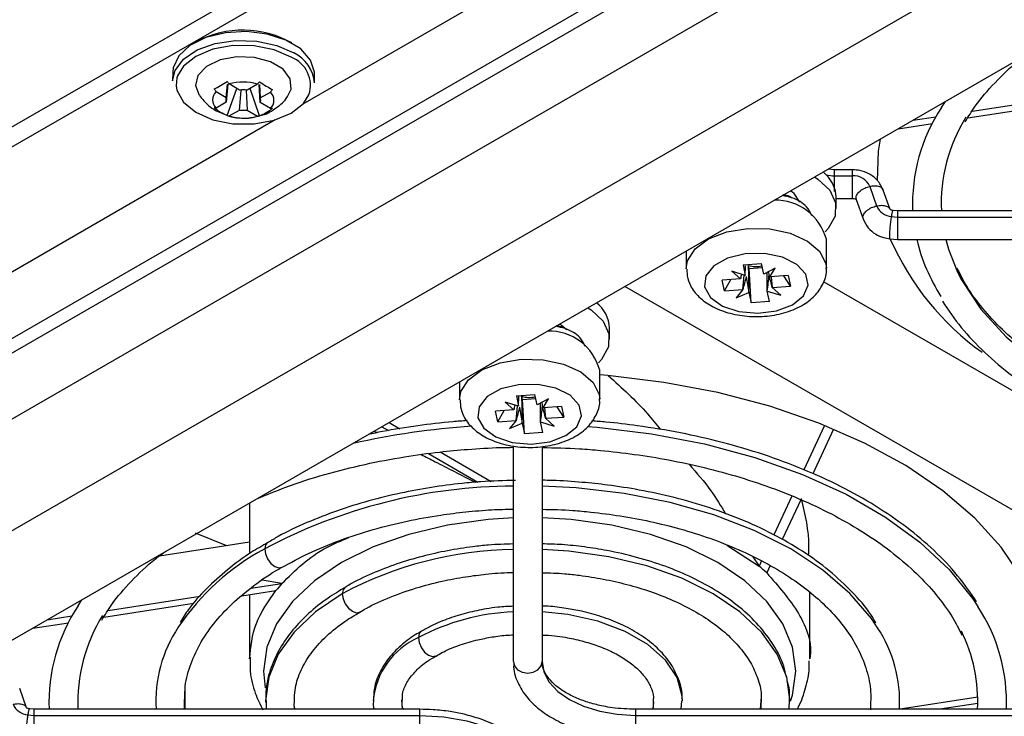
# Model space of a CAD drawing. Header units: millimetres. Extents: x 82 to 1337, y -230 to 1154.
# Tile 27 of 217: x 1201 to 1256, y -165 to -126. Entities that reach past the tile are written whole.
import ezdxf

# ---------------------------------------------------------------- set-up
doc = ezdxf.new("R2010")
doc.units = ezdxf.units.MM

msp = doc.modelspace()

# ---------------------------------------------------------------- linework, layer by layer
at = {"color": 7, "linetype": 'Continuous', "lineweight": 25}
for p, q in [((1119.524, -190.6), (1274.951, -100.874)), ((1275.651, -101.278), (1119.518, -191.412)), ((1123.233, -176.576), (1251.706, -102.557)), ((1278.84, -103.12), (1116.329, -196.935)), ((1123.839, -177.347), (1252.312, -103.327)), ((1261.261, -105.075), (1217.133, -130.55)), ((1284.236, -106.235), (1121.54, -200.157)), ((1130.647, -200.987), (1285.735, -111.457)), ((1209.886, -128.771), (1209.879, -129.256)), ((1217.778, -129.377), (1217.785, -128.891)), ((1212.297, -129.852), (1212.868, -130.193)), ((1212.868, -130.193), (1212.938, -129.44)), ((1212.954, -129.441), (1212.868, -130.448)), ((1212.921, -131.193), (1213.462, -129.692)), ((1213.596, -129.773), (1213.025, -129.432)), ((1213.596, -130.883), (1213.69, -129.789)), ((1213.967, -129.776), (1214.029, -130.887)), ((1214.6, -129.448), (1214.029, -129.777)), ((1214.707, -131.211), (1214.196, -129.681)), ((1214.757, -130.467), (1214.701, -129.46)), ((1214.711, -129.454), (1214.758, -130.212)), ((1214.758, -130.212), (1215.328, -129.883)), ((1212.868, -130.448), (1212.297, -130.777)), ((1215.328, -130.808), (1214.757, -130.467)), ((1254.397, -130.946), (1259.536, -130.151)), ((1212.267, -130.905), (1212.894, -131.166)), ((1213.025, -131.212), (1213.596, -130.883)), ((1214.029, -130.887), (1214.6, -131.228)), ((1254.157, -131.326), (1259.192, -130.547)), ((1215.593, -131.438), (1171.005, -157.179)), ((1251.089, -131.458), (1252.384, -131.257)), ((1250.277, -131.926), (1252.182, -131.631)), ((1246.743, -134.214), (1246.373, -134.18)), ((1247.735, -134.216), (1246.743, -134.216)), ((1246.743, -134.548), (1247.735, -134.548)), ((1248.696, -135.139), (1249.078, -136.225)), ((1249.828, -136.426), (1249.446, -135.34)), ((1246.83, -136.368), (1246.83, -135.739)), ((1246.83, -135.805), (1247.735, -135.805)), ((1247.947, -135.863), (1248.329, -136.949)), ((1250.237, -136.505), (1249.995, -136.48)), ((1271.735, -136.505), (1250.235, -136.505)), ((1250.235, -136.505), (1250.235, -136.843)), ((1249.912, -136.809), (1250.235, -136.843)), ((1250.235, -136.843), (1250.235, -138.105)), ((1250.235, -136.843), (1271.735, -136.843)), ((1246.28, -139.716), (1246.28, -138.082)), ((1249.83, -138.062), (1250.233, -138.105)), ((1250.235, -138.105), (1271.735, -138.105)), ((1238.48, -138.737), (1238.48, -139.716)), ((1238.504, -139.748), (1238.523, -140.126)), ((1241.644, -139.508), (1242.667, -139.436)), ((1241.644, -139.508), (1241.769, -140.095)), ((1241.769, -140.095), (1241.776, -139.556)), ((1241.988, -139.713), (1241.951, -139.538)), ((1241.988, -139.713), (1242.714, -139.662)), ((1242.093, -141.628), (1241.988, -139.713)), ((1242.791, -140.023), (1242.667, -139.436)), ((1243.424, -139.692), (1242.791, -140.023)), ((1243.136, -140.179), (1243.424, -139.692)), ((1241.499, -140.295), (1240.482, -140.366)), ((1240.607, -140.957), (1240.97, -140.332)), ((1241.769, -140.095), (1241.016, -139.862)), ((1241.016, -139.862), (1241.499, -140.295)), ((1241.623, -140.885), (1241.706, -140.076)), ((1242.991, -140.969), (1242.979, -139.925)), ((1244.153, -140.107), (1243.136, -140.179)), ((1243.199, -140.175), (1243.261, -140.769)), ((1244.278, -140.698), (1243.915, -140.124)), ((1244.153, -140.107), (1244.278, -140.698)), ((1269.742, -160.727), (1235.065, -140.708)), ((1240.607, -140.957), (1240.482, -140.366)), ((1240.607, -140.957), (1241.623, -140.885)), ((1241.623, -140.885), (1241.261, -141.339)), ((1243.261, -140.769), (1244.278, -140.698)), ((1243.743, -141.202), (1243.261, -140.769)), ((1246.131, -140.449), (1273.285, -156.125)), ((1241.261, -141.339), (1241.969, -141.041)), ((1241.969, -141.041), (1242.093, -141.628)), ((1243.115, -141.556), (1242.991, -140.969)), ((1242.991, -140.969), (1243.743, -141.202)), ((1243.115, -141.556), (1242.093, -141.628)), ((1231.447, -142.796), (1231.72, -143.019)), ((1234.208, -143.654), (1234.208, -143.025)), ((1233.658, -147.002), (1233.658, -145.369)), ((1225.858, -146.023), (1225.858, -147.002)), ((1229.022, -146.795), (1230.045, -146.723)), ((1229.022, -146.795), (1229.147, -147.382)), ((1229.147, -147.382), (1229.154, -146.842)), ((1229.366, -147), (1229.329, -146.825)), ((1230.169, -147.31), (1230.045, -146.723)), ((1225.882, -147.035), (1225.901, -147.412)), ((1229.147, -147.382), (1228.394, -147.149)), ((1228.394, -147.149), (1228.877, -147.581)), ((1229.002, -148.171), (1229.084, -147.363)), ((1229.366, -147), (1230.093, -146.949)), ((1229.471, -148.914), (1229.366, -147)), ((1230.802, -146.979), (1230.169, -147.31)), ((1230.369, -148.255), (1230.357, -147.212)), ((1230.514, -147.466), (1230.802, -146.979)), ((1231.531, -147.394), (1230.514, -147.466)), ((1230.578, -147.461), (1230.639, -148.056)), ((1231.656, -147.984), (1231.293, -147.411)), ((1231.531, -147.394), (1231.656, -147.984)), ((1228.877, -147.581), (1227.86, -147.653)), ((1227.985, -148.243), (1227.86, -147.653)), ((1227.985, -148.243), (1228.348, -147.618)), ((1230.639, -148.056), (1231.656, -147.984)), ((1221.53, -148.521), (1221.903, -148.736)), ((1221.936, -148.287), (1222.537, -148.634)), ((1227.985, -148.243), (1229.002, -148.171)), ((1229.002, -148.171), (1228.639, -148.626)), ((1228.639, -148.626), (1229.347, -148.327)), ((1229.347, -148.327), (1229.471, -148.914)), ((1230.493, -148.842), (1230.369, -148.255)), ((1230.369, -148.255), (1231.121, -148.488)), ((1231.121, -148.488), (1230.639, -148.056)), ((1246.181, -148.447), (1245.034, -150.918)), ((1221.103, -148.768), (1221.273, -148.853)), ((1230.493, -148.842), (1229.471, -148.914)), ((1246.68, -148.651), (1245.524, -151.142)), ((1228.852, -161.599), (1228.852, -149.582)), ((1230.452, -149.627), (1230.452, -161.599)), ((1224.123, -150.018), (1226.87, -151.604)), ((1224.781, -149.929), (1227.617, -151.567)), ((1244.354, -152.384), (1243.351, -154.544)), ((1214.163, -152.774), (1214.163, -155.597)), ((1244.853, -152.589), (1243.823, -154.807)), ((1211.126, -154.442), (1212.881, -155.133)), ((1209.155, -155.71), (1214.163, -154.935)), ((1242.195, -155.764), (1242.537, -156.299)), ((1242.676, -155.998), (1242.537, -156.299)), ((1243.149, -156.259), (1242.96, -156.667)), ((1214.226, -157.525), (1215.968, -157.255)), ((1215.968, -157.255), (1214.868, -157.069)), ((1213.724, -157.945), (1215.628, -157.651)), ((1214.163, -157.877), (1214.163, -161.459)), ((1245.353, -161.459), (1245.353, -157.732)), ((1206.042, -159.133), (1211.064, -158.357)), ((1206.282, -158.753), (1211.408, -157.961)), ((1202.088, -159.745), (1204.074, -159.438)), ((1202.899, -159.277), (1204.273, -159.064)), ((1201.745, -164.184), (1201.363, -163.098)), ((1210.572, -164.263), (1210.574, -163.29)), ((1215.083, -163.867), (1215.079, -164.263)), ((1238.204, -164.263), (1238.234, -163.791)), ((1242.651, -163.573), (1242.594, -164.263)), ((1244.217, -164.263), (1244.221, -163.709)), ((1254.715, -163.593), (1250.387, -164.263)), ((1202.153, -164.263), (1201.911, -164.237)), ((1223.652, -164.263), (1202.152, -164.263)), ((1202.152, -164.263), (1202.152, -164.601)), ((1257.152, -164.263), (1235.652, -164.263)), ((1254.716, -163.936), (1252.604, -164.263)), ((1201.829, -164.567), (1202.152, -164.601)), ((1202.152, -164.601), (1202.152, -165.863)), ((1202.152, -164.601), (1223.652, -164.601)), ((1235.652, -164.601), (1257.152, -164.601))]:
    msp.add_line(p, q, dxfattribs=at)
at = {"color": 8, "linetype": 'Continuous', "lineweight": 25}
for p, q in [((1252.693, -130.741), (1252.916, -130.403)), ((1240.748, -155.117), (1242.537, -156.299)), ((1204.61, -158.499), (1204.832, -158.161)), ((1242.65, -163.542), (1242.631, -164.263)), ((1223.652, -164.601), (1223.652, -164.263)), ((1235.652, -164.263), (1235.652, -164.601)), ((1223.652, -165.863), (1223.652, -164.601)), ((1235.652, -164.601), (1235.652, -165.863))]:
    msp.add_line(p, q, dxfattribs=at)
at = {"color": 7, "linetype": 'Continuous', "lineweight": 25, "flags": 128}
for points in [[(1217.785, -128.891), (1217.783, -128.784), (1217.564, -128.102), (1217.014, -127.485), (1216.181, -126.988), (1215.14, -126.654), (1213.984, -126.514), (1212.814, -126.58), (1211.734, -126.845), (1210.842, -127.288), (1210.216, -127.867), (1209.911, -128.532), (1209.886, -128.771)], [(1209.879, -129.256), (1210.013, -128.678), (1210.484, -128.049), (1211.252, -127.532), (1212.249, -127.174), (1213.386, -127.007), (1214.563, -127.044), (1215.674, -127.284), (1216.621, -127.704)], [(1216.477, -127.947), (1215.528, -127.533), (1214.413, -127.309), (1213.239, -127.297), (1212.124, -127.499), (1211.174, -127.894), (1210.485, -128.445), (1210.157, -128.985)], [(1216.281, -130.126), (1216.475, -129.722), (1216.429, -129.145), (1216.033, -128.613), (1215.337, -128.197), (1214.438, -127.955), (1213.456, -127.919), (1212.524, -128.093), (1211.768, -128.454), (1211.29, -128.954), (1211.154, -129.524), (1211.36, -130.062)], [(1210.08, -129.546), (1210.122, -129.786), (1210.485, -130.445), (1211.174, -131.009), (1212.123, -131.424), (1213.239, -131.648), (1214.412, -131.659), (1215.528, -131.458), (1216.477, -131.062), (1217.167, -130.512), (1217.469, -130.035)], [(1249.269, -132.508), (1249.166, -133.174), (1249.111, -134.832)], [(1245.626, -134.611), (1245.804, -134.727), (1246.466, -135.35), (1246.797, -136.056), (1246.77, -136.787), (1246.388, -137.484), (1246.214, -137.671)], [(1244.808, -136.021), (1244.484, -135.543), (1244.281, -135.387)], [(1252.929, -138.105), (1253.081, -138.638), (1253.588, -139.91)], [(1239.501, -140.735), (1239.823, -141.322), (1240.489, -141.802), (1241.412, -142.11), (1242.464, -142.206), (1243.506, -142.075), (1244.395, -141.736), (1245.012, -141.234), (1245.274, -140.638), (1245.145, -140.027), (1244.642, -139.485), (1243.834, -139.084), (1242.829, -138.878), (1241.764, -138.896), (1240.782, -139.135), (1240.015, -139.563), (1239.568, -140.121), (1239.501, -140.735)], [(1233.005, -141.897), (1233.182, -142.013), (1233.844, -142.637), (1234.175, -143.343), (1234.148, -144.074), (1233.766, -144.771), (1233.592, -144.958)], [(1258.603, -162.436), (1258.605, -162.369), (1258.474, -160.536), (1257.994, -158.722), (1257.171, -156.949), (1256.016, -155.24), (1254.542, -153.614), (1252.767, -152.092), (1250.712, -150.692), (1248.404, -149.431), (1245.869, -148.324), (1243.138, -147.384), (1240.245, -146.624), (1237.225, -146.052), (1234.114, -145.676), (1233.658, -145.638)], [(1226.879, -148.022), (1227.201, -148.608), (1227.868, -149.088), (1228.79, -149.397), (1229.843, -149.492), (1230.884, -149.361), (1231.773, -149.022), (1232.391, -148.521), (1232.652, -147.924), (1232.523, -147.314), (1232.02, -146.771), (1231.212, -146.37), (1230.207, -146.165), (1229.142, -146.183), (1228.16, -146.421), (1227.394, -146.849), (1226.947, -147.408), (1226.879, -148.022)], [(1238.262, -163.793), (1238.25, -163.528), (1237.968, -162.501), (1237.323, -161.531), (1236.343, -160.66), (1235.07, -159.925), (1233.561, -159.359), (1231.88, -158.987), (1230.452, -158.839)], [(1228.852, -161.599), (1228.913, -161.849), (1229.086, -162.061), (1229.346, -162.202), (1229.652, -162.252), (1229.958, -162.202), (1230.218, -162.061), (1230.391, -161.849), (1230.452, -161.599)], [(1230.452, -161.599), (1230.552, -162.184), (1230.848, -162.748), (1231.328, -163.267), (1231.975, -163.721), (1232.763, -164.095), (1233.662, -164.372), (1234.637, -164.543), (1235.652, -164.601)], [(1223.652, -164.601), (1224.978, -164.676), (1226.254, -164.9), (1227.43, -165.262), (1228.46, -165.75), (1229.306, -166.345), (1229.934, -167.024), (1230.321, -167.76), (1230.452, -168.526)]]:
    msp.add_lwpolyline(points, dxfattribs=at)
at = {"color": 8, "linetype": 'Continuous', "lineweight": 25, "flags": 128}
for points in [[(1210.157, -128.985), (1210.122, -129.097), (1210.08, -129.546)], [(1238.48, -139.737), (1238.552, -139.285), (1238.97, -138.623), (1239.722, -138.068), (1240.734, -137.675), (1241.907, -137.481), (1243.126, -137.506), (1244.272, -137.747), (1245.234, -138.181), (1245.915, -138.765), (1246.251, -139.442), (1246.28, -139.691)], [(1253.588, -139.91), (1253.805, -140.335), (1254.878, -141.969), (1256.285, -143.516), (1258.004, -144.954), (1260.011, -146.262), (1262.277, -147.42), (1264.768, -148.413), (1267.448, -149.225), (1270.278, -149.845), (1273.217, -150.263), (1276.222, -150.473), (1276.935, -150.492)], [(1225.858, -147.024), (1225.93, -146.571), (1226.348, -145.909), (1227.1, -145.355), (1228.112, -144.961), (1229.285, -144.767), (1230.504, -144.792), (1231.651, -145.033), (1232.612, -145.467), (1233.293, -146.052), (1233.629, -146.729), (1233.658, -146.978)], [(1232.975, -148.515), (1233.516, -148.557), (1236.553, -148.919), (1239.497, -149.482), (1242.307, -150.239), (1244.946, -151.178), (1247.379, -152.289), (1249.571, -153.554), (1251.495, -154.959), (1253.122, -156.482), (1254.433, -158.105), (1254.723, -158.546)], [(1249.13, -159.718), (1248.79, -159.212), (1247.592, -157.809), (1246.086, -156.508), (1244.3, -155.332), (1242.262, -154.301), (1240.009, -153.432), (1237.579, -152.74), (1235.013, -152.237), (1232.356, -151.932), (1230.452, -151.838)], [(1228.852, -153.603), (1227.44, -153.693), (1225.18, -154.006), (1223.032, -154.519), (1221.05, -155.221), (1219.282, -156.092), (1217.772, -157.113), (1216.558, -158.257), (1215.668, -159.497), (1215.125, -160.802), (1214.943, -162.14), (1215.031, -163.07)], [(1244.285, -163.816), (1244.39, -163.478), (1244.573, -162.14), (1244.39, -160.802), (1243.848, -159.497), (1242.958, -158.257), (1241.743, -157.113), (1240.234, -156.092), (1238.466, -155.221), (1236.484, -154.519), (1234.336, -154.006), (1232.075, -153.693), (1230.452, -153.597)], [(1215.18, -154.96), (1215.17, -154.966), (1215.047, -155.107), (1215.004, -155.332)], [(1215.004, -155.332), (1215.047, -155.607), (1215.17, -155.89), (1215.353, -156.137), (1215.57, -156.312), (1215.786, -156.387), (1215.97, -156.351), (1215.974, -156.349)], [(1244.256, -163.716), (1244.077, -162.469), (1243.542, -161.183), (1242.665, -159.96), (1241.468, -158.832), (1239.979, -157.826), (1238.236, -156.967), (1236.282, -156.276), (1234.165, -155.769), (1231.937, -155.46), (1230.452, -155.369)], [(1219.325, -157.826), (1217.836, -158.832), (1216.639, -159.96), (1215.762, -161.183), (1215.227, -162.469), (1215.047, -163.788), (1215.047, -163.86)], [(1219.495, -157.457), (1219.49, -157.46), (1219.368, -157.601), (1219.325, -157.826)], [(1219.325, -157.826), (1219.368, -158.101), (1219.49, -158.384), (1219.674, -158.631), (1219.89, -158.806), (1220.107, -158.881), (1220.29, -158.846), (1220.301, -158.839)], [(1223.737, -159.903), (1223.729, -159.907), (1223.607, -160.048), (1223.564, -160.273)], [(1223.564, -160.273), (1223.607, -160.548), (1223.729, -160.831), (1223.913, -161.078), (1224.129, -161.253), (1224.346, -161.328), (1224.529, -161.293), (1224.54, -161.286)], [(1210.555, -164.263), (1210.548, -164.165), (1210.56, -163.244)], [(1222.69, -164.263), (1222.686, -164.241), (1222.643, -163.73)], [(1236.661, -163.846), (1236.618, -164.241), (1236.613, -164.263)], [(1216.673, -164.263), (1216.658, -164.098), (1216.654, -164.034)]]:
    msp.add_lwpolyline(points, dxfattribs=at)
at = {"color": 7, "linetype": 'Continuous', "lineweight": 25}
for centre, radius, start, end in [((1213.788, -131.955), 5.522, 60.4766, 117.7761), ((1215.795, -129.511), 1.987, 3.8903, 65.4302), ((1213.786, -132.11), 2.784, 72.9933, 105.857), ((1212.768, -130.315), 0.66, 135.4885, 224.4966), ((1213.797, -131.395), 1.635, 81.8127, 97.0376), ((1214.858, -130.345), 0.66, 315.4885, 44.4966), ((1213.187, -130.321), 0.344, 158.2734, 201.7117), ((1214.438, -130.339), 0.344, 338.2734, 21.7117), ((1213.829, -129.265), 1.635, 261.8127, 277.0376), ((1260.889, -136.138), 9.813, 146.6364, 182.1395), ((1213.839, -128.55), 2.784, 252.9933, 285.857), ((1261.84, -136.122), 9.164, 148.1475, 182.3925), ((1244.94, -135.824), 1.892, 2.5872, 51.959), ((1247.788, -135.538), 0.992, 23.7275, 93.0846), ((1243.448, -138.837), 2.931, 14.9165, 91.2822), ((1249.965, -135.847), 0.964, 203.0711, 266.8927), ((1263.958, -131.849), 15.431, 203.8244, 234.2964), ((1261.374, -135.687), 10.347, 193.5137, 212.6693), ((1242.381, -138.204), 1.402, 252.1295, 282.9389), ((1232.318, -143.111), 1.892, 2.5872, 51.9591), ((1230.826, -146.123), 2.931, 14.9165, 91.2822), ((1229.759, -145.49), 1.402, 252.1295, 282.9389), ((1212.806, -163.896), 9.813, 146.6364, 182.1395), ((1229.337, -171.092), 12.263, 92.266, 118.0843), ((1246.612, -163.866), 9.7, 357.6584, 33.2613), ((1213.757, -163.88), 9.164, 148.1475, 182.3925), ((1216.45, -163.838), 7.509, 146.4447, 183.24), ((1242.855, -163.84), 7.508, 357.1752, 33.3002), ((1245.896, -163.821), 8.818, 357.1269, 26.3423), ((1201.881, -163.605), 0.964, 203.0711, 266.8927)]:
    msp.add_arc(centre, radius, start, end, dxfattribs=at)
at = {"color": 8, "linetype": 'Continuous', "lineweight": 25}
for centre, radius, start, end in [((1215.882, -129.51), 1.672, 341.6788, 69.1485), ((1246.738, -132.571), 1.977, 256.3008, 270.1575), ((1229.394, -191.63), 43.224, 93.8045, 102.6816), ((1228.951, -181.421), 29.583, 90.1915, 118.1279), ((1221.296, -167.118), 13.36, 118.0952, 146.2117), ((1229.098, -176.025), 20.657, 90.6827, 118.237), ((1225.308, -164.187), 4.285, 114.017, 174.5848)]:
    msp.add_arc(centre, radius, start, end, dxfattribs=at)
at = {"color": 7, "linetype": 'Continuous', "lineweight": 25}
for centre, major_axis, ratio, start_param, end_param in [((1242.151, -139.745), (0.711, 3.479), 0.151781, 1.682895, 1.760474), ((1242.125, -139.932), (0.892, 3.089), 0.071485, 1.663948, 1.905015), ((1242.543, -139.981), (-0.501, 3.67), 0.199314, 1.591238, 1.836421), ((1242.244, -140.357), (0.414, 3.83), 0.21181, 4.574826, 4.810285), ((1242.637, -139.711), (-0.813, 3.374), 0.109622, 4.546646, 4.636179), ((1242.608, -139.575), (-0.824, 2.923), 0.111349, 4.260234, 4.51102), ((1229.529, -147.031), (0.711, 3.479), 0.151781, 1.682895, 1.760474), ((1229.503, -147.219), (0.892, 3.089), 0.071485, 1.663948, 1.905015), ((1229.921, -147.268), (-0.501, 3.67), 0.199314, 1.591238, 1.836421), ((1229.622, -147.643), (0.414, 3.83), 0.21181, 4.574826, 4.810285), ((1230.015, -146.997), (-0.813, 3.374), 0.109622, 4.546646, 4.628654), ((1229.987, -146.861), (-0.824, 2.923), 0.111349, 4.260234, 4.51102)]:
    msp.add_ellipse(centre, major_axis=major_axis, ratio=ratio, start_param=start_param, end_param=end_param, dxfattribs=at)
for points, knots in [([(1254.017, -131.548), (1254.192, -131.253), (1254.637, -130.505), (1255.647, -129.361), (1256.637, -128.386), (1257.33, -127.88), (1257.498, -127.757)], [0, 0, 0, 0, 0.219974, 0.557305, 0.892276, 1, 1, 1, 1]), ([(1211.376, -130.077), (1211.532, -130.273), (1211.789, -130.594), (1212.133, -130.818), (1212.267, -130.905)], [0, 0, 0, 0, 0.608316, 1, 1, 1, 1]), ([(1214.751, -131.18), (1214.802, -131.172), (1215.132, -131.119), (1215.654, -130.759), (1216.13, -130.397), (1216.269, -130.136), (1216.275, -130.126)], [0, 0, 0, 0, 0.0806577, 0.5295315, 0.9823983, 1, 1, 1, 1]), ([(1212.894, -131.166), (1212.954, -131.193), (1213.244, -131.323), (1213.567, -131.327), (1213.823, -131.33)], [0, 0, 0, 0, 0.205529, 1, 1, 1, 1]), ([(1213.823, -131.33), (1213.844, -131.332), (1214.157, -131.373), (1214.464, -131.273), (1214.751, -131.18)], [0, 0, 0, 0, 0.067336, 1, 1, 1, 1]), ([(1246.743, -134.548), (1246.743, -134.445), (1246.743, -134.35), (1246.743, -134.228), (1246.743, -134.203), (1246.743, -134.219)], [0, 0, 0, 0, 0.5, 0.5, 1, 1, 1, 1]), ([(1247.735, -134.548), (1247.735, -134.445), (1247.735, -134.35), (1247.735, -134.228), (1247.735, -134.203), (1247.735, -134.219)], [0, 0, 0, 0, 0.5, 0.5, 1, 1, 1, 1]), ([(1249.445, -135.338), (1249.352, -135.149), (1249.173, -134.785), (1248.684, -134.428), (1248.191, -134.242), (1247.876, -134.222), (1247.735, -134.214)], [0, 0, 0, 0, 0.300525, 0.576468, 0.811155, 1, 1, 1, 1]), ([(1245.48, -136.776), (1245.397, -136.603), (1245.21, -136.213), (1244.572, -135.801), (1244.012, -135.683), (1243.834, -135.646)], [0, 0, 0, 0, 0.353316, 0.794758, 1, 1, 1, 1]), ([(1244.347, -135.772), (1244.31, -135.746), (1244.194, -135.666), (1244.01, -135.637), (1243.884, -135.617)], [0, 0, 0, 0, 0.31787, 1, 1, 1, 1]), ([(1247.735, -135.805), (1247.749, -135.805), (1247.779, -135.806), (1247.838, -135.815), (1247.902, -135.835), (1247.942, -135.861), (1247.944, -135.861), (1247.945, -135.862)], [0, 0, 0, 0, 0.094538, 0.202617, 0.455996, 0.75236, 1, 1, 1, 1]), ([(1249.995, -136.48), (1249.97, -136.476), (1249.915, -136.467), (1249.859, -136.443), (1249.831, -136.423), (1249.83, -136.424), (1249.83, -136.425)], [0, 0, 0, 0, 0.2104435, 0.4733248, 0.7810693, 1, 1, 1, 1]), ([(1248.329, -136.949), (1248.412, -137.122), (1248.571, -137.453), (1248.992, -137.796), (1249.42, -137.996), (1249.703, -138.042), (1249.83, -138.062)], [0, 0, 0, 0, 0.301459, 0.575919, 0.809956, 1, 1, 1, 1]), ([(1238.523, -140.126), (1238.578, -140.308), (1238.708, -140.739), (1239.17, -141.32), (1239.874, -141.834), (1240.791, -142.207), (1241.861, -142.402), (1242.987, -142.394), (1244.076, -142.178), (1245.006, -141.769), (1245.719, -141.203), (1246.14, -140.527), (1246.324, -139.981), (1246.27, -139.707), (1246.264, -139.679)], [0, 0, 0, 0, 0.061957, 0.146046, 0.234793, 0.331004, 0.42996, 0.528922, 0.628801, 0.730855, 0.823602, 0.908973, 0.990731, 1, 1, 1, 1]), ([(1276.935, -150.135), (1276.236, -150.122), (1275.149, -150.101), (1273.436, -149.958), (1271.775, -149.768), (1269.839, -149.452), (1267.871, -149.029), (1265.897, -148.491), (1263.966, -147.841), (1262.117, -147.082), (1260.379, -146.222), (1258.776, -145.269), (1257.329, -144.232), (1256.052, -143.121), (1254.964, -141.941), (1254.111, -140.792), (1253.728, -140.026), (1253.557, -139.685)], [0, 0, 0, 0, 0.0653246, 0.1016497, 0.1617538, 0.2237426, 0.2897926, 0.3581952, 0.4282583, 0.4994447, 0.5714016, 0.6439124, 0.7168839, 0.7903453, 0.8644642, 0.9396079, 1, 1, 1, 1]), ([(1252.739, -141.538), (1253.075, -142.029), (1253.75, -143.018), (1255.074, -144.405), (1256.61, -145.709), (1258.355, -146.905), (1260.283, -147.985), (1262.368, -148.939), (1264.579, -149.758), (1266.871, -150.434), (1269.223, -150.969), (1271.397, -151.333), (1273.355, -151.559), (1275.163, -151.708), (1276.391, -151.73), (1277.05, -151.742)], [0, 0, 0, 0, 0.083676, 0.168513, 0.253171, 0.337566, 0.421588, 0.505108, 0.58787, 0.669327, 0.748148, 0.826985, 0.883556, 0.937464, 1, 1, 1, 1]), ([(1232.858, -144.062), (1232.775, -143.889), (1232.588, -143.499), (1231.95, -143.088), (1231.39, -142.97), (1231.212, -142.932)], [0, 0, 0, 0, 0.353316, 0.794757, 1, 1, 1, 1]), ([(1231.833, -143.123), (1231.765, -143.073), (1231.619, -142.967), (1231.385, -142.925), (1231.262, -142.903)], [0, 0, 0, 0, 0.4724, 1, 1, 1, 1]), ([(1234.138, -145.678), (1234.895, -146.359), (1235.923, -147.284), (1236.811, -148.393), (1237.045, -148.686)], [0, 0, 0, 0, 0.735789, 1, 1, 1, 1]), ([(1225.901, -147.412), (1225.956, -147.595), (1226.086, -148.025), (1226.548, -148.607), (1227.252, -149.121), (1228.169, -149.493), (1229.239, -149.688), (1230.366, -149.68), (1231.454, -149.464), (1232.385, -149.056), (1233.097, -148.49), (1233.518, -147.814), (1233.702, -147.267), (1233.648, -146.994), (1233.642, -146.966)], [0, 0, 0, 0, 0.061957, 0.146046, 0.234793, 0.331004, 0.42996, 0.528922, 0.628801, 0.730855, 0.823602, 0.908973, 0.990731, 1, 1, 1, 1]), ([(1226.274, -148.186), (1226.01, -148.205), (1225.088, -148.274), (1223.508, -148.466), (1221.932, -148.704), (1221.031, -148.903), (1220.77, -148.96)], [0, 0, 0, 0, 0.1408327, 0.4910981, 0.8525663, 1, 1, 1, 1]), ([(1254.648, -158.28), (1254.312, -157.789), (1253.637, -156.8), (1252.313, -155.413), (1250.777, -154.109), (1249.032, -152.913), (1247.104, -151.833), (1245.019, -150.879), (1242.808, -150.06), (1240.516, -149.384), (1238.165, -148.847), (1235.989, -148.489), (1234.335, -148.286), (1233.485, -148.224), (1233.227, -148.205)], [0, 0, 0, 0, 0.0921271, 0.1855321, 0.2787401, 0.3716588, 0.4641671, 0.556122, 0.6472426, 0.7369264, 0.8237083, 0.9105066, 0.972791, 1, 1, 1, 1]), ([(1214.56, -152.545), (1215.092, -152.322), (1216.296, -151.816), (1218.323, -151.174), (1220.536, -150.61), (1222.681, -150.201), (1224.597, -149.936), (1226.384, -149.769), (1227.758, -149.684), (1228.611, -149.673), (1228.852, -149.67)], [0, 0, 0, 0, 0.1288766, 0.2915655, 0.4505559, 0.6005405, 0.7312325, 0.8339936, 0.9530309, 1, 1, 1, 1]), ([(1223.709, -150.075), (1223.969, -150.205), (1224.851, -150.645), (1225.944, -151.215), (1226.716, -151.617)], [0, 0, 0, 0, 0.29438, 1, 1, 1, 1]), ([(1230.452, -149.683), (1231.151, -149.696), (1232.238, -149.717), (1233.951, -149.86), (1235.612, -150.05), (1237.548, -150.366), (1239.516, -150.789), (1241.49, -151.327), (1243.421, -151.977), (1245.27, -152.736), (1247.008, -153.596), (1248.611, -154.549), (1250.058, -155.586), (1251.335, -156.697), (1252.423, -157.877), (1253.276, -159.026), (1253.659, -159.792), (1253.83, -160.133)], [0, 0, 0, 0, 0.065325, 0.10165, 0.161754, 0.223743, 0.289793, 0.358195, 0.428258, 0.499445, 0.571402, 0.643912, 0.716884, 0.790345, 0.864464, 0.939608, 1, 1, 1, 1]), ([(1238.638, -150.618), (1239.059, -151.097), (1239.822, -151.963), (1240.409, -152.941), (1240.672, -153.379)], [0, 0, 0, 0, 0.5526216, 1, 1, 1, 1]), ([(1228.969, -151.517), (1228.323, -151.531), (1227.325, -151.552), (1225.764, -151.699), (1224.265, -151.894), (1222.527, -152.216), (1220.772, -152.646), (1219.022, -153.192), (1217.337, -153.858), (1216.046, -154.456), (1215.376, -154.862), (1215.187, -154.977)], [0, 0, 0, 0, 0.1262099, 0.195054, 0.3088743, 0.4261602, 0.5510593, 0.6803495, 0.8127766, 0.9473962, 1, 1, 1, 1]), ([(1249.034, -159.457), (1248.979, -159.357), (1248.675, -158.802), (1247.873, -157.863), (1246.639, -156.664), (1245.176, -155.575), (1243.535, -154.599), (1241.738, -153.748), (1239.826, -153.033), (1237.861, -152.463), (1235.948, -152.048), (1234.228, -151.778), (1232.612, -151.607), (1231.392, -151.521), (1230.644, -151.51), (1230.452, -151.507)], [0, 0, 0, 0, 0.0214537, 0.1184802, 0.2152744, 0.3116483, 0.4074216, 0.5023601, 0.5960134, 0.687283, 0.7730424, 0.8481159, 0.9074174, 0.9761997, 1, 1, 1, 1]), ([(1244.881, -152.528), (1245.089, -153.413), (1245.336, -154.465), (1245.282, -155.522), (1245.274, -155.689)], [0, 0, 0, 0, 0.841888, 1, 1, 1, 1]), ([(1215.977, -156.355), (1216.454, -156.093), (1217.449, -155.545), (1219.16, -154.843), (1221.003, -154.238), (1222.893, -153.77), (1224.628, -153.457), (1226.213, -153.26), (1227.563, -153.14), (1228.454, -153.123), (1228.852, -153.115)], [0, 0, 0, 0, 0.138551, 0.289385, 0.437742, 0.580398, 0.716873, 0.815088, 0.917342, 1, 1, 1, 1]), ([(1230.452, -153.121), (1231.025, -153.134), (1231.937, -153.154), (1233.389, -153.293), (1234.827, -153.48), (1236.488, -153.791), (1238.16, -154.204), (1239.814, -154.726), (1241.402, -155.353), (1242.89, -156.077), (1244.249, -156.889), (1245.459, -157.779), (1246.502, -158.737), (1247.367, -159.756), (1248.045, -160.832), (1248.518, -161.969), (1248.784, -163.127), (1248.748, -163.906), (1248.73, -164.285)], [0, 0, 0, 0, 0.056374, 0.089685, 0.144721, 0.201375, 0.261618, 0.323861, 0.387466, 0.451956, 0.517052, 0.582641, 0.64878, 0.715733, 0.784077, 0.854801, 0.929424, 1, 1, 1, 1]), ([(1215.187, -154.977), (1214.879, -155.153), (1214.065, -155.618), (1212.909, -156.478), (1211.733, -157.543), (1210.848, -158.53), (1210.444, -159.183), (1210.293, -159.427)], [0, 0, 0, 0, 0.143305, 0.37899, 0.616741, 0.856773, 1, 1, 1, 1]), ([(1228.852, -155.054), (1228.389, -155.066), (1227.632, -155.087), (1226.41, -155.226), (1225.171, -155.419), (1223.752, -155.738), (1222.338, -156.158), (1220.972, -156.697), (1220.016, -157.139), (1219.565, -157.425), (1219.5, -157.466)], [0, 0, 0, 0, 0.132975, 0.217743, 0.357608, 0.50133, 0.654, 0.811636, 0.972785, 1, 1, 1, 1]), ([(1244.054, -162.481), (1244.013, -162.272), (1243.889, -161.653), (1243.366, -160.678), (1242.553, -159.58), (1241.5, -158.58), (1240.257, -157.69), (1238.855, -156.922), (1237.338, -156.286), (1235.736, -155.78), (1234.22, -155.434), (1232.821, -155.215), (1231.616, -155.079), (1230.823, -155.059), (1230.452, -155.05)], [0, 0, 0, 0, 0.050019, 0.14866, 0.247475, 0.345807, 0.443235, 0.53935, 0.633547, 0.724132, 0.81423, 0.879587, 0.943644, 1, 1, 1, 1]), ([(1205.933, -159.306), (1206.109, -159.011), (1206.554, -158.263), (1207.563, -157.119), (1208.554, -156.144), (1209.247, -155.638), (1209.415, -155.515)], [0, 0, 0, 0, 0.2199742, 0.5573051, 0.8922762, 1, 1, 1, 1]), ([(1210.574, -163.29), (1210.573, -163.237), (1210.569, -162.762), (1210.822, -161.879), (1211.34, -160.661), (1212.13, -159.496), (1213.138, -158.39), (1214.383, -157.368), (1215.342, -156.687), (1215.929, -156.38), (1215.977, -156.355)], [0, 0, 0, 0, 0.021376, 0.1904652, 0.3547763, 0.5152348, 0.6733551, 0.83019, 0.9862017, 1, 1, 1, 1]), ([(1220.308, -158.855), (1220.424, -158.782), (1220.925, -158.469), (1221.973, -158.007), (1223.389, -157.497), (1224.814, -157.126), (1226.125, -156.88), (1227.393, -156.721), (1228.279, -156.646), (1228.791, -156.637), (1228.852, -156.636)], [0, 0, 0, 0, 0.054352, 0.235533, 0.412276, 0.577342, 0.722359, 0.840902, 0.98101, 1, 1, 1, 1]), ([(1230.452, -156.654), (1230.874, -156.666), (1231.575, -156.685), (1232.712, -156.817), (1233.877, -157), (1235.202, -157.301), (1236.508, -157.696), (1237.764, -158.189), (1238.926, -158.771), (1239.965, -159.431), (1240.858, -160.157), (1241.587, -160.938), (1242.152, -161.768), (1242.505, -162.652), (1242.677, -163.258), (1242.651, -163.572), (1242.651, -163.573)], [0, 0, 0, 0, 0.064842, 0.107592, 0.178033, 0.250266, 0.326767, 0.405455, 0.485543, 0.566524, 0.648278, 0.731076, 0.815797, 0.904281, 0.999812, 1, 1, 1, 1]), ([(1219.5, -157.466), (1219.163, -157.667), (1218.418, -158.112), (1217.438, -158.909), (1216.545, -159.832), (1215.832, -160.846), (1215.329, -161.946), (1215.056, -162.967), (1215.075, -163.616), (1215.083, -163.867)], [0, 0, 0, 0, 0.123412, 0.273311, 0.424976, 0.578788, 0.735731, 0.897823, 1, 1, 1, 1]), ([(1216.653, -164.003), (1216.661, -163.65), (1216.676, -162.97), (1217.044, -161.977), (1217.624, -161.04), (1218.434, -160.165), (1219.326, -159.426), (1220.022, -159.021), (1220.308, -158.855)], [0, 0, 0, 0, 0.195313, 0.376502, 0.549304, 0.717718, 0.884045, 1, 1, 1, 1]), ([(1228.852, -158.526), (1228.564, -158.537), (1228.052, -158.556), (1227.196, -158.688), (1226.276, -158.877), (1225.255, -159.192), (1224.394, -159.535), (1223.924, -159.811), (1223.744, -159.917)], [0, 0, 0, 0, 0.150972, 0.268816, 0.46246, 0.660241, 0.869414, 1, 1, 1, 1]), ([(1238.242, -163.66), (1238.246, -163.613), (1238.278, -163.206), (1238.04, -162.474), (1237.532, -161.542), (1236.791, -160.741), (1235.885, -160.061), (1234.865, -159.514), (1233.785, -159.096), (1232.756, -158.813), (1231.759, -158.629), (1231.018, -158.529), (1230.565, -158.515), (1230.452, -158.511)], [0, 0, 0, 0, 0.017074, 0.147254, 0.266834, 0.385821, 0.501755, 0.612958, 0.716477, 0.814876, 0.888908, 0.972155, 1, 1, 1, 1]), ([(1223.744, -159.917), (1223.623, -159.982), (1223.186, -160.218), (1222.559, -160.717), (1221.882, -161.413), (1221.384, -162.209), (1221.079, -163.013), (1221.073, -163.552), (1221.07, -163.785)], [0, 0, 0, 0, 0.072205, 0.259817, 0.450888, 0.645856, 0.846932, 1, 1, 1, 1]), ([(1224.547, -161.301), (1224.652, -161.236), (1225.006, -161.016), (1225.756, -160.712), (1226.668, -160.429), (1227.571, -160.246), (1228.271, -160.139), (1228.709, -160.123), (1228.852, -160.118)], [0, 0, 0, 0, 0.098292, 0.330164, 0.561939, 0.733374, 0.91344, 1, 1, 1, 1]), ([(1230.452, -160.127), (1230.686, -160.136), (1231.124, -160.153), (1231.866, -160.271), (1232.682, -160.442), (1233.573, -160.72), (1234.401, -161.073), (1235.137, -161.496), (1235.748, -161.973), (1236.217, -162.488), (1236.524, -163.032), (1236.674, -163.478), (1236.641, -163.749), (1236.631, -163.834)], [0, 0, 0, 0, 0.066006, 0.123069, 0.216451, 0.311221, 0.410578, 0.511783, 0.614277, 0.718567, 0.826973, 0.945828, 1, 1, 1, 1]), ([(1214.192, -161.356), (1214.187, -161.62), (1214.176, -162.297), (1214.408, -163.293), (1214.748, -163.985), (1214.897, -164.29)], [0, 0, 0, 0, 0.2628894, 0.6757632, 1, 1, 1, 1]), ([(1222.672, -163.741), (1222.674, -163.601), (1222.676, -163.26), (1222.931, -162.714), (1223.398, -162.123), (1223.942, -161.643), (1224.384, -161.393), (1224.547, -161.301)], [0, 0, 0, 0, 0.174021, 0.421701, 0.649442, 0.871297, 1, 1, 1, 1]), ([(1228.88, -161.663), (1228.874, -161.744), (1228.843, -162.159), (1229.104, -162.862), (1229.631, -163.676), (1230.351, -164.339), (1231.237, -164.898), (1232.193, -165.309), (1233.132, -165.581), (1234.015, -165.753), (1234.844, -165.847), (1235.409, -165.858), (1235.652, -165.863)], [0, 0, 0, 0, 0.0337262, 0.1718716, 0.2964389, 0.4184659, 0.5336496, 0.6601261, 0.7556486, 0.8352584, 0.9294238, 1, 1, 1, 1]), ([(1235.652, -164.263), (1235.219, -164.246), (1234.611, -164.224), (1233.761, -164.078), (1233.084, -163.911), (1232.365, -163.65), (1231.727, -163.326), (1231.196, -162.95), (1230.795, -162.543), (1230.548, -162.117), (1230.435, -161.813), (1230.466, -161.635), (1230.472, -161.597)], [0, 0, 0, 0, 0.151817, 0.212907, 0.312381, 0.412576, 0.51691, 0.622711, 0.730324, 0.842253, 0.966928, 1, 1, 1, 1]), ([(1244.643, -164.263), (1244.67, -164.218), (1244.899, -163.836), (1245.14, -163.066), (1245.35, -162.202), (1245.329, -161.697), (1245.324, -161.563)], [0, 0, 0, 0, 0.053283, 0.45305, 0.854368, 1, 1, 1, 1]), ([(1244.221, -163.709), (1244.232, -163.539), (1244.255, -163.194), (1244.154, -162.857), (1244.103, -162.686)], [0, 0, 0, 0, 0.490439, 1, 1, 1, 1]), ([(1221.07, -163.785), (1221.056, -163.876), (1221.033, -164.037), (1221.081, -164.194), (1221.102, -164.263)], [0, 0, 0, 0, 0.5661429, 1, 1, 1, 1]), ([(1222.727, -164.263), (1222.695, -164.174), (1222.632, -163.998), (1222.659, -163.826), (1222.672, -163.741)], [0, 0, 0, 0, 0.506943, 1, 1, 1, 1]), ([(1236.631, -163.834), (1236.647, -163.974), (1236.664, -164.114), (1236.599, -164.261), (1236.599, -164.263)], [0, 0, 0, 0, 0.990776, 1, 1, 1, 1]), ([(1201.912, -164.237), (1201.887, -164.233), (1201.831, -164.225), (1201.776, -164.201), (1201.747, -164.181), (1201.747, -164.182), (1201.746, -164.183)], [0, 0, 0, 0, 0.2104435, 0.4733248, 0.7810693, 1, 1, 1, 1]), ([(1216.7, -164.263), (1216.673, -164.177), (1216.646, -164.09), (1216.653, -164.003), (1216.653, -164.003)], [0, 0, 0, 0, 0.992843, 1, 1, 1, 1]), ([(1230.423, -168.462), (1230.43, -168.381), (1230.461, -167.966), (1230.2, -167.263), (1229.672, -166.449), (1228.953, -165.786), (1228.067, -165.227), (1227.11, -164.816), (1226.171, -164.544), (1225.289, -164.372), (1224.46, -164.278), (1223.894, -164.267), (1223.652, -164.263)], [0, 0, 0, 0, 0.033726, 0.171872, 0.296439, 0.418466, 0.53365, 0.660126, 0.755649, 0.835258, 0.929424, 1, 1, 1, 1])]:
    msp.add_open_spline(points, degree=3, knots=knots, dxfattribs=at)
for points in [[(1212.193, -129.709), (1212.413, -129.602), (1212.663, -129.458), (1212.921, -129.289)], [(1213.025, -129.432), (1212.99, -129.385), (1212.955, -129.338), (1212.921, -129.289)], [(1214.707, -129.307), (1214.672, -129.355), (1214.636, -129.402), (1214.6, -129.448)], [(1214.707, -129.307), (1214.964, -129.481), (1215.213, -129.63), (1215.435, -129.742)], [(1212.193, -129.709), (1212.227, -129.758), (1212.262, -129.806), (1212.297, -129.852)], [(1215.328, -129.883), (1215.365, -129.837), (1215.4, -129.79), (1215.435, -129.742)], [(1212.297, -130.777), (1212.262, -130.773), (1212.227, -130.766), (1212.193, -130.758)], [(1212.921, -131.193), (1212.663, -131.102), (1212.414, -130.954), (1212.193, -130.758)], [(1215.435, -130.791), (1215.213, -130.981), (1214.964, -131.125), (1214.707, -131.211)], [(1215.435, -130.791), (1215.4, -130.798), (1215.365, -130.804), (1215.328, -130.808)], [(1212.921, -131.193), (1212.955, -131.201), (1212.99, -131.208), (1213.025, -131.212)], [(1214.6, -131.228), (1214.636, -131.224), (1214.672, -131.219), (1214.707, -131.211)], [(1241.969, -141.041), (1241.963, -140.541), (1241.957, -140.04), (1241.951, -139.538)], [(1229.347, -148.327), (1229.341, -147.827), (1229.335, -147.326), (1229.329, -146.825)], [(1242.96, -156.667), (1242.824, -156.543), (1242.683, -156.42), (1242.537, -156.299)], [(1215.968, -157.255), (1215.849, -157.385), (1215.735, -157.517), (1215.628, -157.651)]]:
    msp.add_open_spline(points, degree=3, dxfattribs=at)
at = {"color": 8, "linetype": 'Continuous', "lineweight": 25}
for points, knots in [([(1246.743, -135.418), (1246.743, -135.379), (1246.743, -135.292), (1246.743, -135.142), (1246.743, -134.979), (1246.743, -134.77), (1246.743, -134.635), (1246.743, -134.548)], [0, 0, 0, 0, 0.145449, 0.324034, 0.502323, 0.676643, 1, 1, 1, 1]), ([(1247.735, -135.803), (1247.735, -135.804), (1247.735, -135.808), (1247.735, -135.777), (1247.735, -135.674), (1247.735, -135.486), (1247.735, -135.3), (1247.735, -135.142), (1247.735, -134.979), (1247.735, -134.77), (1247.735, -134.635), (1247.735, -134.548)], [0, 0, 0, 0, 0.0122299, 0.1054167, 0.2787709, 0.452125, 0.5453118, 0.6403332, 0.7351968, 0.8279486, 1, 1, 1, 1]), ([(1247.96, -135.858), (1247.949, -135.833), (1247.914, -135.756), (1247.964, -135.625), (1248.054, -135.496), (1248.153, -135.399), (1248.275, -135.311), (1248.453, -135.212), (1248.6, -135.167), (1248.696, -135.139)], [0, 0, 0, 0, 0.107492, 0.322014, 0.437332, 0.554919, 0.672311, 0.787089, 1, 1, 1, 1]), ([(1248.696, -135.139), (1248.792, -135.122), (1248.94, -135.097), (1249.117, -135.113), (1249.24, -135.144), (1249.337, -135.196), (1249.414, -135.259), (1249.427, -135.317), (1249.433, -135.345)], [0, 0, 0, 0, 0.270265, 0.415963, 0.564978, 0.714241, 0.860622, 1, 1, 1, 1]), ([(1248.342, -136.944), (1248.331, -136.919), (1248.296, -136.842), (1248.345, -136.711), (1248.435, -136.582), (1248.535, -136.485), (1248.657, -136.397), (1248.834, -136.297), (1248.982, -136.253), (1249.078, -136.225)], [0, 0, 0, 0, 0.10788, 0.322309, 0.437576, 0.555112, 0.672453, 0.787182, 1, 1, 1, 1]), ([(1249.078, -136.225), (1249.174, -136.208), (1249.322, -136.183), (1249.499, -136.199), (1249.622, -136.23), (1249.718, -136.282), (1249.788, -136.336), (1249.799, -136.381), (1249.803, -136.397)], [0, 0, 0, 0, 0.286885, 0.441544, 0.599723, 0.758165, 0.913549, 1, 1, 1, 1]), ([(1249.912, -136.809), (1249.925, -136.734), (1249.945, -136.619), (1249.968, -136.528), (1249.984, -136.484), (1249.992, -136.482), (1249.996, -136.481)], [0, 0, 0, 0, 0.384979, 0.592518, 0.804783, 1, 1, 1, 1]), ([(1249.83, -138.06), (1249.83, -138.061), (1249.825, -138.065), (1249.816, -138.034), (1249.809, -137.93), (1249.816, -137.742), (1249.828, -137.557), (1249.841, -137.4), (1249.857, -137.237), (1249.88, -137.03), (1249.9, -136.896), (1249.912, -136.809)], [0, 0, 0, 0, 0.015496, 0.108375, 0.281156, 0.453937, 0.546815, 0.641523, 0.736072, 0.828518, 1, 1, 1, 1]), ([(1215.968, -157.255), (1216.697, -156.527), (1217.689, -155.536), (1219.268, -154.871), (1219.687, -154.694)], [0, 0, 0, 0, 0.734839, 1, 1, 1, 1]), ([(1242.96, -156.667), (1243.604, -157.402), (1244.913, -158.893), (1245.514, -160.607), (1245.351, -161.456), (1245.351, -161.459)], [0, 0, 0, 0, 0.491284, 0.998034, 1, 1, 1, 1]), ([(1214.165, -161.459), (1214.229, -160.793), (1214.356, -159.477), (1215.207, -158.254), (1215.628, -157.651)], [0, 0, 0, 0, 0.506506, 1, 1, 1, 1]), ([(1200.995, -163.982), (1201.091, -163.966), (1201.239, -163.941), (1201.416, -163.957), (1201.539, -163.988), (1201.635, -164.04), (1201.705, -164.093), (1201.716, -164.139), (1201.72, -164.155)], [0, 0, 0, 0, 0.286885, 0.441544, 0.599723, 0.758165, 0.913549, 1, 1, 1, 1]), ([(1201.829, -164.567), (1201.842, -164.492), (1201.861, -164.377), (1201.885, -164.286), (1201.901, -164.242), (1201.909, -164.24), (1201.912, -164.239)], [0, 0, 0, 0, 0.384979, 0.592518, 0.804783, 1, 1, 1, 1]), ([(1201.747, -165.818), (1201.746, -165.819), (1201.741, -165.823), (1201.733, -165.791), (1201.726, -165.688), (1201.732, -165.5), (1201.744, -165.315), (1201.757, -165.158), (1201.774, -164.995), (1201.797, -164.788), (1201.817, -164.654), (1201.829, -164.567)], [0, 0, 0, 0, 0.015496, 0.108375, 0.281156, 0.453937, 0.546815, 0.641523, 0.736072, 0.828518, 1, 1, 1, 1])]:
    msp.add_open_spline(points, degree=3, knots=knots, dxfattribs=at)

doc.saveas('drawing.dxf')
